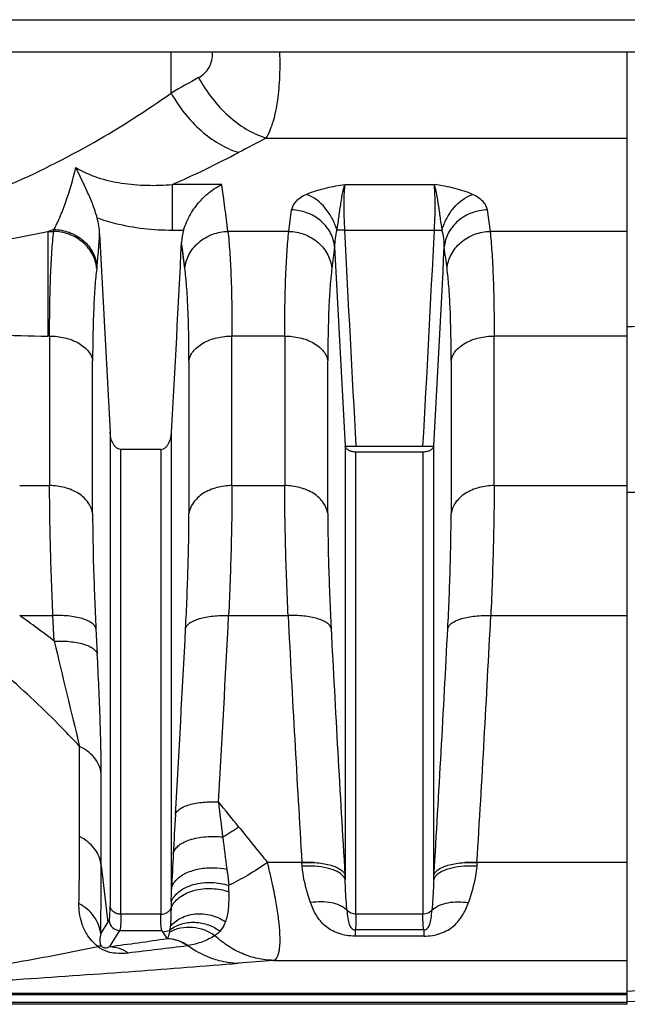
# Model space of a CAD drawing. Extents: x -1680 to 1181, y 8 to 1739.
# Tile 10 of 73: x -633 to -576, y 181 to 272. Entities that reach past the tile are written whole.
import ezdxf

# ---------------------------------------------------------------- set-up
doc = ezdxf.new("R2010")
doc.units = 0
doc.header["$LTSCALE"] = 65.395
doc.layers.add('SG48_1', color=7, linetype='CONTINUOUS')

msp = doc.modelspace()

# ---------------------------------------------------------------- linework, layer by layer
at = {"layer": 'SG48_1', "color": 9, "linetype": 'CONTINUOUS'}
for p, q in [((-667.332, 272.269), (-538.332, 272.269)), ((-618.528, 265.481), (-618.528, 269.269)), ((-609.736, 261.307), (-576.332, 261.307)), ((-618.405, 252.801), (-618.405, 257.02)), ((-613.844, 257.02), (-618.404, 257.02)), ((-602.458, 257.02), (-594.206, 257.02)), ((-607.639, 252.68), (-607.384, 254.671)), ((-589.28, 254.671), (-589.025, 252.68)), ((-629.925, 252.68), (-629.925, 242.997)), ((-629.924, 252.68), (-629.389, 252.68)), ((-618.405, 252.801), (-617.375, 252.801)), ((-607.639, 252.68), (-613.275, 252.68)), ((-602.487, 252.801), (-594.178, 252.801)), ((-576.332, 252.68), (-589.025, 252.68)), ((-617.457, 250.825), (-617.566, 251.657)), ((-617.255, 249.252), (-617.566, 251.655)), ((-629.766, 242.997), (-629.925, 242.997)), ((-629.766, 242.997), (-629.766, 229.158)), ((-608.016, 242.997), (-612.897, 242.997)), ((-612.897, 229.158), (-612.897, 242.997)), ((-608.016, 242.997), (-608.016, 229.158)), ((-576.332, 242.997), (-588.647, 242.997)), ((-588.647, 229.158), (-588.647, 242.997)), ((-625.786, 226.566), (-625.786, 240.708)), ((-616.878, 240.706), (-616.878, 226.568)), ((-604.036, 226.566), (-604.036, 240.708)), ((-592.628, 240.706), (-592.628, 226.568)), ((-624.172, 234.097), (-624.172, 190.262)), ((-618.492, 191.817), (-618.492, 234.097)), ((-623.177, 189.498), (-623.177, 232.504)), ((-619.487, 232.504), (-619.487, 189.498)), ((-602.422, 232.825), (-602.422, 192.682)), ((-594.242, 192.682), (-594.242, 232.825)), ((-601.427, 189.498), (-601.427, 232.26)), ((-595.237, 232.26), (-595.237, 189.498)), ((-632.534, 229.158), (-629.766, 229.158)), ((-612.897, 229.158), (-608.016, 229.158)), ((-588.647, 229.158), (-576.332, 229.158)), ((-568.437, 228.493), (-576.332, 228.525)), ((-632.534, 217.129), (-629.456, 217.129)), ((-629.336, 214.768), (-629.456, 217.129)), ((-613.208, 217.129), (-607.707, 217.129)), ((-588.958, 217.129), (-576.332, 217.129)), ((-626.993, 196.681), (-626.993, 205.034)), ((-624.99, 194.014), (-624.99, 202.511)), ((-605.338, 194.282), (-609.615, 194.282)), ((-576.332, 194.282), (-591.324, 194.282)), ((-624.99, 194.014), (-624.383, 188.743)), ((-618.516, 190.642), (-618.531, 190.099)), ((-619.487, 189.498), (-623.177, 189.498)), ((-595.237, 189.498), (-601.427, 189.498)), ((-625.044, 187.689), (-624.383, 188.743)), ((-623.388, 187.831), (-624.22, 186.505)), ((-623.277, 188.006), (-623.388, 187.831)), ((-623.277, 188.006), (-619.387, 188.006)), ((-618.66, 188.013), (-618.721, 187.998)), ((-618.659, 188.013), (-618.72, 187.998)), ((-595.158, 188.061), (-601.506, 188.061)), ((-601.506, 188.061), (-601.506, 187.47)), ((-595.158, 188.061), (-595.158, 187.47)), ((-595.158, 187.47), (-601.506, 187.47)), ((-609.07, 185.228), (-576.332, 185.228)), ((-863.934, 181.372), (-576.332, 181.372)), ((-576.332, 182.165), (-655.74, 182.165)), ((-576.332, 182.039), (-655.74, 182.039))]:
    msp.add_line(p, q, dxfattribs=at)
at = {"layer": 'SG48_1', "color": 6, "linetype": 'CONTINUOUS'}
for p, q in [((-535.332, 269.269), (-670.332, 269.269)), ((-619.487, 232.504), (-623.177, 232.504)), ((-625.476, 215.935), (-625.356, 213.577)), ((-624.383, 188.743), (-624.272, 188.919)), ((-534.982, 182.852), (-576.332, 181.408)), ((-576.332, 181.165), (-863.934, 181.165))]:
    msp.add_line(p, q, dxfattribs=at)
at = {"layer": 'SG48_1', "color": 2, "linetype": 'CONTINUOUS'}
for p, q in [((-576.332, 181.165), (-576.332, 269.269)), ((-629.389, 252.68), (-629.367, 252.856)), ((-625.387, 249.43), (-625.409, 249.254)), ((-601.427, 232.814), (-595.237, 232.814)), ((-595.237, 232.26), (-601.427, 232.26)), ((-606.402, 193.943), (-606.428, 194.282)), ((-590.236, 194.282), (-590.262, 193.942)), ((-602.448, 193.115), (-602.422, 192.682)), ((-594.242, 192.682), (-594.216, 193.115)), ((-619.276, 187.831), (-619.387, 188.006)), ((-618.907, 187.242), (-619.276, 187.831)), ((-618.899, 187.242), (-618.907, 187.242)), ((-618.899, 187.242), (-618.907, 187.242)), ((-616.969, 186.605), (-617.033, 186.596))]:
    msp.add_line(p, q, dxfattribs=at)
at = {"layer": 'SG48_1', "color": 9, "linetype": 'CONTINUOUS'}
msp.add_lwpolyline([(-617.255, 249.254), (-617.303, 249.636), (-617.353, 250.026), (-617.457, 250.825)], dxfattribs=at)
for centre, radius, start, end in [((-441.413, -47.842), 359.918, 119.01416, 119.47845), ((-431.162, -84.639), 389.316, 117.30226, 117.72452), ((-660.882, 352.662), 104.651, 293.94727, 297.67218), ((-1040.22, 198.877), 430.323, 7.1825, 7.76531), ((-648.559, 339.2), 88.504, 278.84216, 282.15441), ((-661.77, 354.566), 106.747, 287.35705, 287.67068), ((1982.919, 379.858), 2588.526, 182.813482, 183.256507), ((-3137.517, 377.633), 2546.401, 356.739717, 357.190071), ((-629.952, 322.998), 80.001, 266.45582, 270.01943), ((-676.045, 154.845), 75.978, 52.06399, 55.06179), ((-2730.787, 324.259), 2120.288, 356.637213, 357.103845), ((1564.296, 327.207), 2174.79, 182.901285, 183.504141), ((-2760.962, 327.195), 2174.791, 356.496163, 357.099019), ((-2733.405, 323.15), 2118.931, 356.633307, 357.099586), ((1567.159, 326.092), 2173.678, 182.90495, 183.507301), ((-2763.811, 326.091), 2173.666, 356.492697, 357.095082), ((447.301, 468.783), 1106.196, 193.275226, 193.793831), ((-707.96, 121.448), 122.282, 38.51476, 39.90068), ((-358.454, 229.082), 257.358, 186.51388, 187.24042), ((-42.226, 164.915), 576.895, 176.641277, 177.000861), ((-628.215, 220.821), 28.167, 300.87738, 304.45147), ((-299.6, 446.496), 399.651, 218.52067, 219.13028), ((-927.516, 196.352), 300.523, 358.88022, 0.06274), ((-394.246, 223.682), 221.172, 187.0212, 187.79769), ((-142.097, 170.116), 476.889, 176.99707, 177.39185), ((-958.193, 193.68), 333.203, 358.9698, 0.05749), ((-702.341, 192.947), 83.856, 358.42501, 359.22766), ((-750.364, 190.719), 137.173, 0.3609, 0.60805), ((-623.274, 189.009), 1.002, 185.1576, 269.82911), ((-663.71, 373.068), 190.46, 283.48977, 283.66336), ((-699.488, 747.935), 566.453, 277.63585, 278.17839), ((-700.737, 857.706), 676.309, 276.643512, 277.109524), ((-556.774, -491.756), 679.001, 94.417249, 94.689056), ((-129.671, -6977.009), 7173.277, 93.3356749, 93.5699636)]:
    msp.add_arc(centre, radius, start, end, dxfattribs=at)
at = {"layer": 'SG48_1', "color": 6, "linetype": 'CONTINUOUS'}
for centre, radius, start, end in [((-632.286, 252.094), 7.157, 2.82533, 14.93266), ((1930.922, 377.699), 2559.126, 182.805364, 183.216759), ((-3182.397, 378.178), 2567.95, 356.783608, 357.175951), ((1977.867, 379.67), 2584.464, 182.84845, 183.257196), ((-3174.241, 379.654), 2584.173, 356.742789, 357.151582)]:
    msp.add_arc(centre, radius, start, end, dxfattribs=at)
at = {"layer": 'SG48_1', "color": 2, "linetype": 'CONTINUOUS'}
for centre, radius, start, end in [((-628.763, 248.938), 3.369, 8.28976, 8.93878), ((-628.708, 248.946), 3.313, 5.33408, 8.29646), ((-619.09, 183.592), 3.685, 55.61258, 58.15338), ((-619.088, 183.596), 3.68, 54.85756, 55.61235)]:
    msp.add_arc(centre, radius, start, end, dxfattribs=at)
at = {"layer": 'SG48_1', "color": 9, "linetype": 'CONTINUOUS'}
for points, knots in [([(-615.983, 266.906), (-615.782, 267.017), (-615.408, 267.289), (-614.98, 267.845), (-614.728, 268.524), (-614.69, 269.016), (-614.698, 269.268)], [0, 0, 0, 0, 0.243032, 0.483336, 0.732334, 1, 1, 1, 1]), ([(-609.736, 261.307), (-609.479, 261.734), (-609.052, 262.787), (-608.654, 264.619), (-608.445, 266.831), (-608.439, 268.424), (-608.467, 269.268)], [0, 0, 0, 0, 0.183511, 0.41408, 0.688878, 1, 1, 1, 1]), ([(-615.983, 266.906), (-615.62, 266.237), (-614.795, 264.973), (-612.858, 262.875), (-611.022, 261.719), (-609.736, 261.307)], [0, 0, 0, 0, 0.266867, 0.526293, 1, 1, 1, 1]), ([(-633.837, 256.842), (-631.044, 258.043), (-625.787, 260.682), (-620.833, 263.845), (-618.528, 265.481)], [0, 0, 0, 0, 0.518213, 1, 1, 1, 1]), ([(-618.528, 265.481), (-618.167, 264.831), (-617.338, 263.586), (-615.4, 261.521), (-613.56, 260.384), (-612.281, 259.982)], [0, 0, 0, 0, 0.262985, 0.525596, 1, 1, 1, 1]), ([(-629.367, 252.856), (-629.169, 253.219), (-628.785, 254.026), (-628.051, 255.922), (-627.604, 257.483), (-627.338, 258.591)], [0, 0, 0, 0, 0.203505, 0.439261, 1, 1, 1, 1]), ([(-627.338, 258.591), (-626.715, 258.2), (-625.325, 257.592), (-623.094, 257.09), (-620.762, 256.903), (-619.191, 256.955), (-618.404, 257.02)], [0, 0, 0, 0, 0.239822, 0.488647, 0.742832, 1, 1, 1, 1]), ([(-606.007, 256.106), (-605.706, 256.247), (-605.086, 256.476), (-603.899, 256.783), (-603.018, 256.933), (-602.458, 257.02)], [0, 0, 0, 0, 0.271185, 0.53745, 1, 1, 1, 1]), ([(-594.206, 257.02), (-594.167, 256.915), (-594.098, 256.675), (-593.968, 256.101), (-593.83, 255.23), (-593.7, 254.278), (-593.581, 253.441), (-593.509, 253.007), (-593.473, 252.787)], [0, 0, 0, 0, 0.078311, 0.17388, 0.410503, 0.692932, 0.844771, 1, 1, 1, 1]), ([(-590.657, 256.106), (-590.904, 256.222), (-591.44, 256.429), (-592.621, 256.759), (-593.562, 256.92), (-594.206, 257.02)], [0, 0, 0, 0, 0.222491, 0.468074, 1, 1, 1, 1]), ([(-594.178, 252.801), (-594.152, 253.241), (-594.114, 254.08), (-594.096, 255.251), (-594.12, 256.219), (-594.167, 256.786), (-594.206, 257.02)], [0, 0, 0, 0, 0.312755, 0.596735, 0.831312, 1, 1, 1, 1]), ([(-606.007, 256.106), (-606.202, 256.015), (-606.552, 255.822), (-606.983, 255.47), (-607.271, 255.088), (-607.366, 254.806), (-607.384, 254.671)], [0, 0, 0, 0, 0.31275, 0.577822, 0.802433, 1, 1, 1, 1]), ([(-603.191, 252.787), (-603.295, 253.147), (-603.586, 253.871), (-604.404, 255.121), (-605.328, 255.867), (-606.007, 256.106)], [0, 0, 0, 0, 0.251383, 0.517791, 1, 1, 1, 1]), ([(-593.473, 252.787), (-593.365, 253.16), (-593.065, 253.9), (-592.236, 255.143), (-591.32, 255.872), (-590.657, 256.106)], [0, 0, 0, 0, 0.260159, 0.529453, 1, 1, 1, 1]), ([(-589.28, 254.671), (-589.298, 254.806), (-589.393, 255.088), (-589.681, 255.47), (-590.112, 255.822), (-590.462, 256.015), (-590.657, 256.106)], [0, 0, 0, 0, 0.197569, 0.422139, 0.687247, 1, 1, 1, 1]), ([(-603.404, 251.237), (-603.444, 251.675), (-603.644, 252.347), (-604.151, 253.13), (-604.842, 253.85), (-605.928, 254.479), (-606.909, 254.661), (-607.384, 254.671)], [0, 0, 0, 0, 0.230598, 0.356553, 0.487155, 0.750768, 1, 1, 1, 1]), ([(-589.28, 254.671), (-589.755, 254.661), (-590.736, 254.479), (-591.822, 253.85), (-592.513, 253.13), (-593.02, 252.347), (-593.22, 251.675), (-593.26, 251.237)], [0, 0, 0, 0, 0.249232, 0.512845, 0.643447, 0.769402, 1, 1, 1, 1]), ([(-625.37, 253.938), (-624.814, 253.738), (-622.552, 253.056), (-620.173, 252.801), (-618.405, 252.801)], [0, 0, 0, 0, 0.250371, 1, 1, 1, 1]), ([(-629.767, 242.997), (-629.767, 244.858), (-629.733, 247.471), (-629.572, 250.698), (-629.458, 252.065), (-629.389, 252.68)], [0, 0, 0, 0, 0.57584, 0.808396, 1, 1, 1, 1]), ([(-625.387, 249.43), (-625.33, 249.881), (-625.232, 250.886), (-625.167, 251.893), (-625.137, 252.447)], [0, 0, 0, 0, 0.450993, 1, 1, 1, 1]), ([(-617.255, 249.254), (-617.214, 249.691), (-617.013, 250.362), (-616.507, 251.144), (-615.816, 251.862), (-614.73, 252.489), (-613.749, 252.67), (-613.275, 252.68)], [0, 0, 0, 0, 0.230526, 0.356435, 0.487, 0.750617, 1, 1, 1, 1]), ([(-613.275, 252.68), (-613.206, 252.065), (-613.091, 250.698), (-612.93, 247.471), (-612.897, 244.858), (-612.897, 242.997)], [0, 0, 0, 0, 0.191605, 0.424161, 1, 1, 1, 1]), ([(-608.017, 242.997), (-608.017, 244.858), (-607.983, 247.471), (-607.822, 250.698), (-607.708, 252.065), (-607.639, 252.68)], [0, 0, 0, 0, 0.57584, 0.808396, 1, 1, 1, 1]), ([(-607.639, 252.68), (-607.165, 252.67), (-606.185, 252.489), (-605.099, 251.862), (-604.408, 251.144), (-603.901, 250.363), (-603.7, 249.691), (-603.659, 249.254)], [0, 0, 0, 0, 0.249285, 0.512867, 0.643443, 0.76938, 1, 1, 1, 1]), ([(-603.191, 252.787), (-603.282, 252.541), (-603.386, 252.02), (-603.408, 251.495), (-603.403, 251.232)], [0, 0, 0, 0, 0.499501, 1, 1, 1, 1]), ([(-594.178, 252.801), (-594.113, 252.798), (-593.878, 252.788), (-593.643, 252.783), (-593.473, 252.787)], [0, 0, 0, 0, 0.275859, 1, 1, 1, 1]), ([(-593.261, 251.232), (-593.256, 251.495), (-593.278, 252.02), (-593.382, 252.541), (-593.473, 252.787)], [0, 0, 0, 0, 0.500469, 1, 1, 1, 1]), ([(-593.005, 249.254), (-592.964, 249.691), (-592.763, 250.363), (-592.256, 251.145), (-591.565, 251.862), (-590.479, 252.489), (-589.499, 252.67), (-589.025, 252.68)], [0, 0, 0, 0, 0.23062, 0.356558, 0.487135, 0.750717, 1, 1, 1, 1]), ([(-589.025, 252.68), (-588.956, 252.065), (-588.841, 250.698), (-588.68, 247.471), (-588.647, 244.858), (-588.647, 242.997)], [0, 0, 0, 0, 0.191605, 0.424161, 1, 1, 1, 1]), ([(-625.409, 249.254), (-625.478, 248.712), (-625.592, 247.507), (-625.753, 244.659), (-625.786, 242.351), (-625.786, 240.708)], [0, 0, 0, 0, 0.191503, 0.424034, 1, 1, 1, 1]), ([(-616.878, 240.706), (-616.878, 242.35), (-616.91, 244.658), (-617.072, 247.507), (-617.186, 248.712), (-617.255, 249.254)], [0, 0, 0, 0, 0.57598, 0.808509, 1, 1, 1, 1]), ([(-603.659, 249.254), (-603.728, 248.712), (-603.842, 247.507), (-604.003, 244.659), (-604.036, 242.351), (-604.036, 240.708)], [0, 0, 0, 0, 0.191506, 0.424038, 1, 1, 1, 1]), ([(-592.628, 240.706), (-592.628, 242.35), (-592.66, 244.658), (-592.822, 247.507), (-592.936, 248.712), (-593.005, 249.254)], [0, 0, 0, 0, 0.57598, 0.808509, 1, 1, 1, 1]), ([(-576.332, 243.877), (-575.674, 243.895), (-574.029, 243.938), (-571.397, 244.016), (-569.424, 244.068), (-568.437, 244.095)], [0, 0, 0, 0, 0.249997, 0.625003, 1, 1, 1, 1]), ([(-629.766, 242.997), (-629.299, 242.997), (-628.366, 242.895), (-627.28, 242.495), (-626.567, 242.004), (-626.168, 241.596), (-625.903, 241.159), (-625.809, 240.851), (-625.786, 240.702)], [0, 0, 0, 0, 0.283873, 0.564882, 0.692415, 0.807115, 0.908856, 1, 1, 1, 1]), ([(-616.878, 240.702), (-616.854, 240.851), (-616.761, 241.159), (-616.496, 241.596), (-616.097, 242.004), (-615.384, 242.495), (-614.298, 242.895), (-613.365, 242.997), (-612.897, 242.997)], [0, 0, 0, 0, 0.091144, 0.192885, 0.307585, 0.435118, 0.716127, 1, 1, 1, 1]), ([(-608.016, 242.997), (-607.549, 242.997), (-606.616, 242.895), (-605.53, 242.495), (-604.817, 242.004), (-604.418, 241.596), (-604.153, 241.159), (-604.059, 240.851), (-604.036, 240.702)], [0, 0, 0, 0, 0.283873, 0.564882, 0.692415, 0.807115, 0.908856, 1, 1, 1, 1]), ([(-592.628, 240.702), (-592.604, 240.851), (-592.511, 241.159), (-592.246, 241.596), (-591.847, 242.004), (-591.134, 242.495), (-590.048, 242.895), (-589.115, 242.997), (-588.647, 242.997)], [0, 0, 0, 0, 0.091144, 0.192885, 0.307585, 0.435118, 0.716127, 1, 1, 1, 1]), ([(-629.456, 217.129), (-629.552, 219.274), (-629.701, 223.283), (-629.767, 227.294), (-629.767, 229.158)], [0, 0, 0, 0, 0.535286, 1, 1, 1, 1]), ([(-625.786, 226.57), (-625.834, 226.916), (-626.142, 227.655), (-627.084, 228.507), (-628.355, 229.041), (-629.298, 229.158), (-629.766, 229.158)], [0, 0, 0, 0, 0.204569, 0.450024, 0.725809, 1, 1, 1, 1]), ([(-612.897, 229.158), (-613.366, 229.158), (-614.309, 229.041), (-615.58, 228.507), (-616.522, 227.655), (-616.83, 226.916), (-616.878, 226.57)], [0, 0, 0, 0, 0.274191, 0.549976, 0.795431, 1, 1, 1, 1]), ([(-612.897, 229.158), (-612.897, 227.294), (-612.963, 223.283), (-613.112, 219.274), (-613.208, 217.129)], [0, 0, 0, 0, 0.464714, 1, 1, 1, 1]), ([(-607.706, 217.129), (-607.802, 219.274), (-607.951, 223.283), (-608.017, 227.294), (-608.017, 229.158)], [0, 0, 0, 0, 0.535286, 1, 1, 1, 1]), ([(-604.036, 226.57), (-604.084, 226.916), (-604.392, 227.655), (-605.334, 228.507), (-606.605, 229.041), (-607.548, 229.158), (-608.016, 229.158)], [0, 0, 0, 0, 0.204569, 0.450024, 0.725809, 1, 1, 1, 1]), ([(-588.647, 229.158), (-589.116, 229.158), (-590.059, 229.041), (-591.33, 228.507), (-592.272, 227.655), (-592.58, 226.916), (-592.628, 226.57)], [0, 0, 0, 0, 0.274191, 0.549976, 0.795431, 1, 1, 1, 1]), ([(-588.647, 229.158), (-588.647, 227.294), (-588.713, 223.283), (-588.862, 219.274), (-588.958, 217.129)], [0, 0, 0, 0, 0.464714, 1, 1, 1, 1]), ([(-625.786, 226.566), (-625.786, 224.919), (-625.72, 221.373), (-625.572, 217.83), (-625.476, 215.935)], [0, 0, 0, 0, 0.464689, 1, 1, 1, 1]), ([(-617.188, 215.932), (-617.092, 217.829), (-616.944, 221.373), (-616.878, 224.92), (-616.878, 226.568)], [0, 0, 0, 0, 0.535392, 1, 1, 1, 1]), ([(-604.036, 226.566), (-604.036, 224.918), (-603.97, 221.371), (-603.822, 217.827), (-603.726, 215.931)], [0, 0, 0, 0, 0.464685, 1, 1, 1, 1]), ([(-592.938, 215.932), (-592.842, 217.829), (-592.694, 221.373), (-592.628, 224.92), (-592.628, 226.568)], [0, 0, 0, 0, 0.535391, 1, 1, 1, 1]), ([(-625.476, 215.935), (-625.524, 216.137), (-625.793, 216.427), (-626.265, 216.685), (-626.782, 216.873), (-627.391, 217.014), (-628.292, 217.136), (-628.991, 217.149), (-629.456, 217.129)], [0, 0, 0, 0, 0.143217, 0.247056, 0.373918, 0.519963, 0.678363, 1, 1, 1, 1]), ([(-617.188, 215.934), (-617.165, 216.031), (-617.057, 216.232), (-616.776, 216.478), (-616.382, 216.692), (-615.885, 216.871), (-615.298, 217.009), (-614.399, 217.135), (-613.69, 217.15), (-613.208, 217.129)], [0, 0, 0, 0, 0.068495, 0.151657, 0.253817, 0.375368, 0.514438, 0.667779, 1, 1, 1, 1]), ([(-603.726, 215.934), (-603.749, 216.031), (-603.857, 216.232), (-604.138, 216.478), (-604.532, 216.692), (-605.029, 216.871), (-605.616, 217.009), (-606.516, 217.135), (-607.224, 217.15), (-607.707, 217.129)], [0, 0, 0, 0, 0.0685, 0.151667, 0.253829, 0.375381, 0.51445, 0.667789, 1, 1, 1, 1]), ([(-592.938, 215.934), (-592.915, 216.031), (-592.807, 216.232), (-592.526, 216.478), (-592.132, 216.692), (-591.635, 216.871), (-591.048, 217.009), (-590.149, 217.135), (-589.44, 217.15), (-588.958, 217.129)], [0, 0, 0, 0, 0.068497, 0.151661, 0.253821, 0.375372, 0.514441, 0.667782, 1, 1, 1, 1]), ([(-629.336, 214.768), (-628.87, 214.789), (-628.171, 214.776), (-627.27, 214.655), (-626.66, 214.514), (-626.143, 214.327), (-625.672, 214.069), (-625.403, 213.779), (-625.356, 213.577)], [0, 0, 0, 0, 0.321746, 0.480181, 0.626236, 0.753078, 0.856872, 1, 1, 1, 1]), ([(-624.99, 202.511), (-624.99, 203.268), (-625.014, 204.911), (-625.119, 208.6), (-625.25, 211.532), (-625.356, 213.577)], [0, 0, 0, 0, 0.205055, 0.445149, 1, 1, 1, 1]), ([(-626.993, 205.034), (-627.531, 205.612), (-629.713, 207.903), (-632.017, 210.081), (-633.82, 211.625)], [0, 0, 0, 0, 0.249629, 1, 1, 1, 1]), ([(-624.99, 202.511), (-625.023, 202.781), (-625.175, 203.323), (-625.773, 204.277), (-626.484, 204.797), (-626.993, 205.034)], [0, 0, 0, 0, 0.244242, 0.496353, 1, 1, 1, 1]), ([(-618.131, 198.714), (-618.085, 198.915), (-617.818, 199.206), (-617.347, 199.462), (-616.83, 199.647), (-616.22, 199.785), (-615.317, 199.901), (-614.617, 199.91), (-614.15, 199.887)], [0, 0, 0, 0, 0.142562, 0.246073, 0.37279, 0.518908, 0.677566, 1, 1, 1, 1]), ([(-624.99, 194.014), (-625.021, 194.285), (-625.163, 194.836), (-625.593, 195.589), (-626.216, 196.228), (-626.725, 196.549), (-626.993, 196.681)], [0, 0, 0, 0, 0.236028, 0.484713, 0.741764, 1, 1, 1, 1]), ([(-618.331, 195.099), (-618.308, 195.222), (-618.2, 195.486), (-617.886, 195.837), (-617.414, 196.149), (-616.802, 196.405), (-616.084, 196.587), (-615.059, 196.72), (-614.272, 196.704), (-613.759, 196.647)], [0, 0, 0, 0, 0.073087, 0.16154, 0.270344, 0.399833, 0.545594, 0.699923, 1, 1, 1, 1]), ([(-609.615, 194.282), (-610.213, 193.864), (-611.378, 193.108), (-612.603, 192.451), (-613.199, 192.175)], [0, 0, 0, 0, 0.526468, 1, 1, 1, 1]), ([(-609.07, 185.228), (-609.009, 185.243), (-608.887, 185.304), (-608.742, 185.472), (-608.627, 185.708), (-608.541, 186.012), (-608.482, 186.387), (-608.437, 187.019), (-608.463, 187.973), (-608.6, 189.287), (-608.841, 190.808), (-609.182, 192.499), (-609.461, 193.673), (-609.615, 194.282)], [0, 0, 0, 0, 0.019915, 0.042392, 0.069739, 0.103234, 0.143494, 0.190762, 0.30619, 0.448102, 0.613601, 0.798957, 1, 1, 1, 1]), ([(-618.492, 191.817), (-618.467, 191.975), (-618.349, 192.311), (-617.912, 192.871), (-617.082, 193.398), (-615.905, 193.748), (-614.626, 193.846), (-613.773, 193.755), (-613.373, 193.674)], [0, 0, 0, 0, 0.081033, 0.176648, 0.354627, 0.568521, 0.793139, 1, 1, 1, 1]), ([(-613.373, 193.674), (-613.355, 193.546), (-613.29, 193.047), (-613.236, 192.547), (-613.199, 192.175)], [0, 0, 0, 0, 0.256941, 1, 1, 1, 1]), ([(-605.629, 190.57), (-605.717, 190.827), (-606.077, 191.923), (-606.335, 193.062), (-606.402, 193.943)], [0, 0, 0, 0, 0.234806, 1, 1, 1, 1]), ([(-590.262, 193.942), (-590.285, 193.637), (-590.431, 192.489), (-590.759, 191.373), (-591.035, 190.57)], [0, 0, 0, 0, 0.265111, 1, 1, 1, 1]), ([(-618.516, 190.642), (-618.454, 190.81), (-618.264, 191.154), (-617.821, 191.605), (-617.21, 191.986), (-616.195, 192.366), (-614.808, 192.509), (-613.706, 192.33), (-613.199, 192.175)], [0, 0, 0, 0, 0.089783, 0.193712, 0.313485, 0.447399, 0.733971, 1, 1, 1, 1]), ([(-602.267, 189.887), (-602.284, 190.111), (-602.353, 191.041), (-602.408, 191.974), (-602.422, 192.682)], [0, 0, 0, 0, 0.24029, 1, 1, 1, 1]), ([(-594.242, 192.682), (-594.247, 192.44), (-594.278, 191.507), (-594.344, 190.576), (-594.397, 189.887)], [0, 0, 0, 0, 0.259999, 1, 1, 1, 1]), ([(-618.531, 190.099), (-618.456, 190.27), (-618.244, 190.617), (-617.778, 191.07), (-617.157, 191.45), (-616.144, 191.822), (-614.772, 191.952), (-613.689, 191.751), (-613.194, 191.583)], [0, 0, 0, 0, 0.093804, 0.200915, 0.32222, 0.455794, 0.738045, 1, 1, 1, 1]), ([(-613.194, 191.583), (-613.191, 191.309), (-613.195, 190.788), (-613.237, 190.047), (-613.324, 189.39), (-613.435, 188.989), (-613.502, 188.808)], [0, 0, 0, 0, 0.292434, 0.557619, 0.793619, 1, 1, 1, 1]), ([(-625.305, 186.514), (-625.711, 186.835), (-626.312, 187.521), (-626.81, 188.628), (-627.023, 189.585), (-627.056, 190.191), (-627.05, 190.479)], [0, 0, 0, 0, 0.346459, 0.595516, 0.806635, 1, 1, 1, 1]), ([(-625.044, 187.689), (-625.075, 187.976), (-625.217, 188.549), (-625.646, 189.331), (-626.265, 189.998), (-626.776, 190.338), (-627.05, 190.479)], [0, 0, 0, 0, 0.242473, 0.489096, 0.741511, 1, 1, 1, 1]), ([(-602.267, 189.887), (-602.655, 190.242), (-603.489, 190.574), (-604.655, 190.677), (-605.304, 190.623), (-605.629, 190.57)], [0, 0, 0, 0, 0.448418, 0.71971, 1, 1, 1, 1]), ([(-601.506, 187.47), (-602.039, 187.47), (-602.824, 187.591), (-603.732, 188.011), (-604.456, 188.527), (-605.147, 189.376), (-605.489, 190.164), (-605.629, 190.57)], [0, 0, 0, 0, 0.288893, 0.418393, 0.538831, 0.767338, 1, 1, 1, 1]), ([(-595.158, 187.47), (-594.624, 187.47), (-593.84, 187.591), (-592.932, 188.011), (-592.208, 188.527), (-591.517, 189.376), (-591.175, 190.164), (-591.035, 190.57)], [0, 0, 0, 0, 0.288893, 0.418393, 0.538832, 0.767339, 1, 1, 1, 1]), ([(-594.397, 189.887), (-593.996, 190.254), (-593.142, 190.583), (-591.976, 190.675), (-591.345, 190.621), (-591.035, 190.57)], [0, 0, 0, 0, 0.463929, 0.732037, 1, 1, 1, 1]), ([(-624.272, 188.919), (-624.261, 188.935), (-624.244, 188.983), (-624.225, 189.072), (-624.209, 189.193), (-624.189, 189.419), (-624.175, 189.779), (-624.172, 190.088), (-624.172, 190.262)], [0, 0, 0, 0, 0.044154, 0.111086, 0.201489, 0.315455, 0.61309, 1, 1, 1, 1]), ([(-623.177, 189.498), (-623.294, 189.498), (-623.534, 189.534), (-623.856, 189.696), (-624.088, 189.952), (-624.16, 190.162), (-624.172, 190.263)], [0, 0, 0, 0, 0.25849, 0.525738, 0.777273, 1, 1, 1, 1]), ([(-623.177, 189.498), (-623.177, 189.305), (-623.18, 188.962), (-623.194, 188.562), (-623.214, 188.312), (-623.23, 188.177), (-623.249, 188.079), (-623.266, 188.025), (-623.277, 188.006)], [0, 0, 0, 0, 0.387557, 0.685433, 0.799473, 0.88983, 0.956484, 1, 1, 1, 1]), ([(-618.611, 188.379), (-618.341, 188.687), (-617.822, 189.088), (-617.004, 189.413), (-616.054, 189.596), (-614.814, 189.485), (-613.905, 189.074), (-613.502, 188.808)], [0, 0, 0, 0, 0.220741, 0.343353, 0.472424, 0.739598, 1, 1, 1, 1]), ([(-602.267, 189.887), (-602.245, 189.63), (-602.198, 189.184), (-602.101, 188.665), (-601.975, 188.357), (-601.857, 188.191), (-601.696, 188.082), (-601.569, 188.06), (-601.506, 188.061)], [0, 0, 0, 0, 0.360735, 0.629644, 0.734626, 0.825566, 0.910949, 1, 1, 1, 1]), ([(-601.427, 189.498), (-601.59, 189.498), (-601.911, 189.564), (-602.174, 189.765), (-602.267, 189.887)], [0, 0, 0, 0, 0.515491, 1, 1, 1, 1]), ([(-601.427, 189.498), (-601.427, 189.324), (-601.429, 189.012), (-601.442, 188.596), (-601.465, 188.291), (-601.488, 188.123), (-601.506, 188.061)], [0, 0, 0, 0, 0.361892, 0.650959, 0.864182, 1, 1, 1, 1]), ([(-594.397, 189.887), (-594.49, 189.765), (-594.753, 189.564), (-595.074, 189.498), (-595.237, 189.498)], [0, 0, 0, 0, 0.484509, 1, 1, 1, 1]), ([(-595.158, 188.061), (-595.176, 188.123), (-595.199, 188.291), (-595.222, 188.596), (-595.235, 189.012), (-595.237, 189.324), (-595.237, 189.498)], [0, 0, 0, 0, 0.135817, 0.34904, 0.638107, 1, 1, 1, 1]), ([(-595.158, 188.061), (-595.095, 188.06), (-594.968, 188.082), (-594.807, 188.191), (-594.689, 188.357), (-594.563, 188.665), (-594.466, 189.184), (-594.419, 189.63), (-594.397, 189.887)], [0, 0, 0, 0, 0.089054, 0.174433, 0.265371, 0.370352, 0.639265, 1, 1, 1, 1]), ([(-618.654, 188.051), (-618.335, 188.289), (-617.778, 188.57), (-616.971, 188.743), (-616.116, 188.784), (-615.07, 188.574), (-614.327, 188.171), (-614, 187.929)], [0, 0, 0, 0, 0.240308, 0.367348, 0.496795, 0.754833, 1, 1, 1, 1]), ([(-613.502, 188.808), (-613.534, 188.724), (-613.664, 188.413), (-613.839, 188.117), (-614, 187.929)], [0, 0, 0, 0, 0.267215, 1, 1, 1, 1]), ([(-625.044, 187.689), (-625.088, 187.509), (-625.135, 187.226), (-625.114, 186.828), (-625.029, 186.612), (-624.945, 186.531)], [0, 0, 0, 0, 0.461732, 0.707332, 1, 1, 1, 1]), ([(-618.686, 187.852), (-618.372, 188.028), (-617.669, 188.292), (-616.537, 188.359), (-615.429, 188.098), (-614.767, 187.732), (-614.472, 187.515)], [0, 0, 0, 0, 0.242638, 0.497125, 0.753417, 1, 1, 1, 1]), ([(-614, 187.929), (-614.035, 187.888), (-614.178, 187.734), (-614.343, 187.602), (-614.472, 187.515)], [0, 0, 0, 0, 0.257433, 1, 1, 1, 1]), ([(-614.472, 187.515), (-614.84, 187.298), (-615.644, 186.907), (-616.511, 186.668), (-616.969, 186.605)], [0, 0, 0, 0, 0.479554, 1, 1, 1, 1]), ([(-609.07, 185.228), (-609.555, 185.24), (-610.539, 185.359), (-611.964, 185.817), (-613.301, 186.537), (-614.101, 187.169), (-614.472, 187.515)], [0, 0, 0, 0, 0.243325, 0.492473, 0.745589, 1, 1, 1, 1]), ([(-659.133, 182.153), (-657.15, 182.153), (-653.656, 182.346), (-648.778, 182.81), (-644.531, 183.305), (-639.194, 184.023), (-632.79, 185.04), (-627.755, 186.003), (-625.305, 186.514)], [0, 0, 0, 0, 0.174164, 0.307024, 0.430473, 0.549753, 0.780078, 1, 1, 1, 1]), ([(-624.945, 186.531), (-624.969, 186.539), (-625.088, 186.567), (-625.213, 186.542), (-625.305, 186.514)], [0, 0, 0, 0, 0.207209, 1, 1, 1, 1]), ([(-625.305, 186.514), (-625.037, 186.307), (-624.488, 186.038), (-623.519, 185.869), (-622.873, 185.894), (-622.493, 185.938)], [0, 0, 0, 0, 0.345691, 0.608307, 1, 1, 1, 1]), ([(-624.945, 186.531), (-624.884, 186.471), (-624.768, 186.406), (-624.591, 186.39), (-624.456, 186.41), (-624.329, 186.453), (-624.254, 186.487), (-624.22, 186.505)], [0, 0, 0, 0, 0.330388, 0.480822, 0.684426, 0.849949, 1, 1, 1, 1]), ([(-624.22, 186.505), (-623.918, 186.494), (-623.307, 186.382), (-622.751, 186.109), (-622.493, 185.938)], [0, 0, 0, 0, 0.493871, 1, 1, 1, 1]), ([(-616.969, 186.605), (-616.796, 186.478), (-616.091, 186), (-615.317, 185.625), (-614.716, 185.416)], [0, 0, 0, 0, 0.252719, 1, 1, 1, 1]), ([(-655.74, 182.165), (-654.541, 182.2), (-652.29, 182.295), (-648.089, 182.513), (-643.229, 182.8), (-637.621, 183.151), (-630.525, 183.616), (-622.096, 184.202), (-615.469, 184.71), (-612.281, 184.972)], [0, 0, 0, 0, 0.082615, 0.155174, 0.289753, 0.417991, 0.542216, 0.779601, 1, 1, 1, 1]), ([(-614.716, 185.416), (-614.517, 185.347), (-613.725, 185.106), (-612.896, 184.986), (-612.281, 184.972)], [0, 0, 0, 0, 0.255178, 1, 1, 1, 1])]:
    msp.add_open_spline(points, degree=3, knots=knots, dxfattribs=at)
at = {"layer": 'SG48_1', "color": 6, "linetype": 'CONTINUOUS'}
for points, knots in [([(-625.37, 253.938), (-625.483, 254.361), (-625.762, 255.182), (-626.431, 256.73), (-626.994, 257.845), (-627.338, 258.591)], [0, 0, 0, 0, 0.259571, 0.512738, 1, 1, 1, 1]), ([(-617.375, 252.801), (-617.227, 253.308), (-616.806, 254.253), (-615.933, 255.45), (-614.942, 256.38), (-614.211, 256.842), (-613.844, 257.02)], [0, 0, 0, 0, 0.281072, 0.543427, 0.783132, 1, 1, 1, 1]), ([(-623.177, 232.504), (-623.261, 232.504), (-623.432, 232.544), (-623.644, 232.693), (-623.81, 232.888), (-623.98, 233.183), (-624.116, 233.59), (-624.162, 233.928), (-624.172, 234.097)], [0, 0, 0, 0, 0.124597, 0.249534, 0.374659, 0.499843, 0.749845, 1, 1, 1, 1]), ([(-619.487, 232.504), (-619.403, 232.504), (-619.232, 232.544), (-619.02, 232.693), (-618.854, 232.888), (-618.684, 233.183), (-618.548, 233.59), (-618.502, 233.928), (-618.492, 234.097)], [0, 0, 0, 0, 0.124597, 0.249534, 0.374659, 0.499843, 0.749845, 1, 1, 1, 1])]:
    msp.add_open_spline(points, degree=3, knots=knots, dxfattribs=at)
at = {"layer": 'SG48_1', "color": 2, "linetype": 'CONTINUOUS'}
for points, knots in [([(-603.191, 252.787), (-603.155, 253.007), (-603.083, 253.441), (-602.964, 254.278), (-602.834, 255.23), (-602.695, 256.101), (-602.566, 256.675), (-602.497, 256.915), (-602.458, 257.02)], [0, 0, 0, 0, 0.155229, 0.307068, 0.5895, 0.826129, 0.921696, 1, 1, 1, 1]), ([(-602.458, 257.02), (-602.497, 256.786), (-602.543, 256.218), (-602.568, 255.251), (-602.55, 254.08), (-602.512, 253.241), (-602.486, 252.801)], [0, 0, 0, 0, 0.168694, 0.403272, 0.68725, 1, 1, 1, 1]), ([(-625.435, 249.462), (-625.502, 249.885), (-625.732, 250.526), (-626.257, 251.261), (-626.945, 251.927), (-627.997, 252.504), (-628.935, 252.671), (-629.389, 252.68)], [0, 0, 0, 0, 0.233555, 0.360047, 0.490493, 0.75251, 1, 1, 1, 1]), ([(-629.367, 252.856), (-628.893, 252.846), (-627.913, 252.665), (-626.827, 252.038), (-626.136, 251.32), (-625.628, 250.538), (-625.428, 249.867), (-625.387, 249.429)], [0, 0, 0, 0, 0.249278, 0.512862, 0.643441, 0.769381, 1, 1, 1, 1]), ([(-602.487, 252.801), (-602.551, 252.798), (-602.786, 252.788), (-603.021, 252.784), (-603.191, 252.787)], [0, 0, 0, 0, 0.275847, 1, 1, 1, 1]), ([(-602.422, 232.822), (-602.413, 232.815), (-602.378, 232.809), (-602.314, 232.8), (-602.217, 232.796), (-602.095, 232.794), (-601.949, 232.794), (-601.724, 232.799), (-601.548, 232.807), (-601.427, 232.814)], [0, 0, 0, 0, 0.034471, 0.100912, 0.197925, 0.32241, 0.470189, 0.636242, 1, 1, 1, 1]), ([(-601.427, 232.26), (-601.547, 232.26), (-601.78, 232.286), (-602.091, 232.4), (-602.325, 232.577), (-602.409, 232.742), (-602.422, 232.822)], [0, 0, 0, 0, 0.295733, 0.568324, 0.802423, 1, 1, 1, 1]), ([(-595.237, 232.814), (-595.116, 232.807), (-594.94, 232.799), (-594.715, 232.794), (-594.569, 232.794), (-594.447, 232.796), (-594.35, 232.8), (-594.286, 232.809), (-594.251, 232.815), (-594.242, 232.822)], [0, 0, 0, 0, 0.363762, 0.529814, 0.677592, 0.802076, 0.899088, 0.965528, 1, 1, 1, 1]), ([(-594.242, 232.822), (-594.255, 232.742), (-594.339, 232.577), (-594.573, 232.4), (-594.884, 232.286), (-595.117, 232.26), (-595.237, 232.26)], [0, 0, 0, 0, 0.197577, 0.431676, 0.704267, 1, 1, 1, 1]), ([(-606.428, 194.282), (-605.961, 194.307), (-605.261, 194.299), (-604.357, 194.184), (-603.746, 194.047), (-603.231, 193.864), (-602.834, 193.645), (-602.566, 193.399), (-602.468, 193.206), (-602.448, 193.115)], [0, 0, 0, 0, 0.321956, 0.480339, 0.626152, 0.752538, 0.855712, 0.936195, 1, 1, 1, 1]), ([(-594.216, 193.115), (-594.196, 193.206), (-594.098, 193.399), (-593.83, 193.645), (-593.433, 193.864), (-592.918, 194.047), (-592.307, 194.184), (-591.403, 194.299), (-590.703, 194.307), (-590.236, 194.282)], [0, 0, 0, 0, 0.063806, 0.144289, 0.247463, 0.373848, 0.519661, 0.678044, 1, 1, 1, 1]), ([(-602.6, 193.029), (-602.751, 193.209), (-603.237, 193.523), (-604.14, 193.807), (-605.234, 193.957), (-606.011, 193.962), (-606.402, 193.943)], [0, 0, 0, 0, 0.175994, 0.419303, 0.706958, 1, 1, 1, 1]), ([(-590.262, 193.943), (-590.652, 193.962), (-591.429, 193.957), (-592.523, 193.807), (-593.426, 193.524), (-593.911, 193.21), (-594.063, 193.03)], [0, 0, 0, 0, 0.292964, 0.580568, 0.823908, 1, 1, 1, 1]), ([(-602.422, 192.682), (-602.428, 192.712), (-602.464, 192.838), (-602.536, 192.952), (-602.6, 193.029)], [0, 0, 0, 0, 0.229254, 1, 1, 1, 1]), ([(-594.063, 193.03), (-594.086, 193.002), (-594.165, 192.898), (-594.222, 192.775), (-594.242, 192.682)], [0, 0, 0, 0, 0.275765, 1, 1, 1, 1]), ([(-619.487, 189.498), (-619.281, 189.498), (-618.967, 189.582), (-618.662, 189.843), (-618.562, 190.011), (-618.531, 190.099)], [0, 0, 0, 0, 0.518908, 0.76556, 1, 1, 1, 1]), ([(-619.387, 188.006), (-619.398, 188.025), (-619.415, 188.079), (-619.434, 188.177), (-619.45, 188.312), (-619.47, 188.562), (-619.484, 188.962), (-619.487, 189.305), (-619.487, 189.498)], [0, 0, 0, 0, 0.043515, 0.110168, 0.200525, 0.314566, 0.612443, 1, 1, 1, 1]), ([(-618.531, 190.099), (-618.537, 189.897), (-618.547, 189.53), (-618.562, 189.04), (-618.579, 188.668), (-618.596, 188.461), (-618.611, 188.379)], [0, 0, 0, 0, 0.351995, 0.638123, 0.854921, 1, 1, 1, 1]), ([(-618.686, 187.852), (-618.702, 187.757), (-618.739, 187.577), (-618.802, 187.402), (-618.846, 187.327)], [0, 0, 0, 0, 0.524241, 1, 1, 1, 1]), ([(-618.654, 188.051), (-618.656, 188.033), (-618.667, 187.967), (-618.678, 187.901), (-618.686, 187.852)], [0, 0, 0, 0, 0.260323, 1, 1, 1, 1]), ([(-618.611, 188.379), (-618.614, 188.349), (-618.626, 188.24), (-618.64, 188.13), (-618.654, 188.051)], [0, 0, 0, 0, 0.268418, 1, 1, 1, 1]), ([(-618.899, 187.251), (-618.6, 187.246), (-617.984, 187.148), (-617.416, 186.889), (-617.146, 186.722)], [0, 0, 0, 0, 0.484669, 1, 1, 1, 1]), ([(-617.033, 186.596), (-617.308, 186.791), (-617.906, 187.104), (-618.571, 187.23), (-618.899, 187.242)], [0, 0, 0, 0, 0.505872, 1, 1, 1, 1])]:
    msp.add_open_spline(points, degree=3, knots=knots, dxfattribs=at)
at = {"layer": 'SG48_1', "color": 6, "linetype": 'CONTINUOUS'}
for points in [[(-617.375, 252.801), (-617.483, 252.43), (-617.547, 252.043), (-617.566, 251.657)], [(-603.404, 251.237), (-603.489, 250.576), (-603.574, 249.915), (-603.659, 249.254)], [(-593.005, 249.254), (-593.09, 249.915), (-593.175, 250.576), (-593.26, 251.237)]]:
    msp.add_open_spline(points, degree=3, dxfattribs=at)
at = {"layer": 'SG48_1', "color": 2, "linetype": 'CONTINUOUS'}
msp.add_open_spline([(-618.846, 187.327), (-618.861, 187.3), (-618.879, 187.275), (-618.899, 187.251)], degree=3, dxfattribs=at)

doc.saveas('drawing.dxf')
